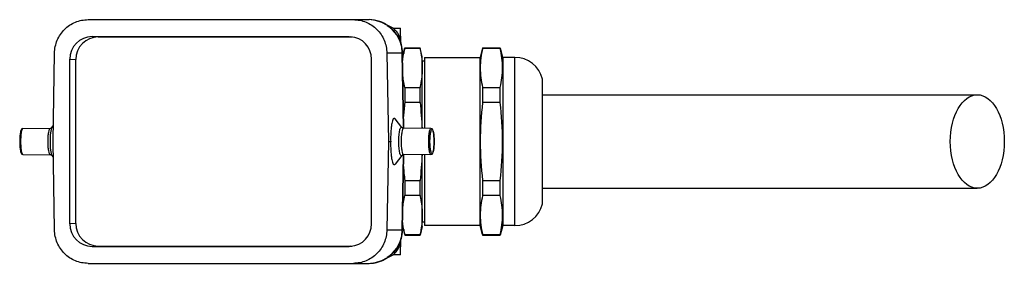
# Model space of a CAD drawing. Header units: millimetres. Extents: x 10 to 584, y 4 to 410.
# Tile 9 of 60: x 258.54 to 275.89, y 123.05 to 127.35. Entities that reach past the tile are written whole.
import ezdxf

# ---------------------------------------------------------------- set-up
doc = ezdxf.new("R2010")
doc.units = ezdxf.units.MM
doc.header["$LTSCALE"] = 32.67
doc.layers.get('0').update_dxf_attribs({"linetype": 'CONTINUOUS'})

msp = doc.modelspace()

# ---------------------------------------------------------------- linework, layer by layer
at = {"color": 7, "linetype": 'Continuous'}
for p, q in [((259.7425, 127.3516), (264.6867, 127.3516)), ((265.1165, 127.2016), (265.2461, 127.2016)), ((265.2509, 126.9265), (265.2461, 127.2016)), ((259.8142, 127.0516), (264.3444, 127.0516)), ((259.9205, 127.0465), (259.8142, 127.0516)), ((259.9205, 127.0465), (264.3969, 127.0465)), ((264.3444, 127.0516), (264.3648, 127.051)), ((264.3444, 127.0516), (264.3648, 127.0505)), ((265.281, 126.7016), (265.3212, 126.8516)), ((265.3212, 126.8516), (265.5908, 126.8516)), ((265.3212, 126.8516), (265.3212, 126.8443)), ((265.5908, 126.8443), (265.3212, 126.8443)), ((265.5908, 126.8443), (265.5908, 126.8516)), ((265.631, 126.7016), (265.5926, 126.8448)), ((266.6929, 126.8516), (266.6487, 126.6866)), ((266.6929, 126.8516), (267.0045, 126.8516)), ((266.6929, 126.8516), (266.6929, 126.8443)), ((267.0045, 126.8443), (266.6929, 126.8443)), ((267.0045, 126.8443), (267.0045, 126.8516)), ((267.0487, 126.6866), (267.0063, 126.8448)), ((259.1249, 125.2016), (259.1517, 126.7621)), ((259.4203, 126.6516), (259.5266, 126.6465)), ((259.4203, 123.7516), (259.4203, 126.6516)), ((259.5266, 123.7567), (259.5266, 126.6465)), ((264.7383, 123.7516), (264.7383, 126.6516)), ((265.2775, 126.7621), (265.0069, 126.7621)), ((265.0069, 126.7621), (265.0337, 125.2016)), ((265.2788, 126.7707), (265.2773, 126.771)), ((265.3003, 125.4364), (265.2775, 126.7621)), ((265.279, 126.762), (265.2775, 126.7621)), ((265.2791, 126.762), (265.3018, 125.4364)), ((265.631, 125.4332), (265.631, 126.7016)), ((265.6682, 126.6866), (266.6487, 126.6866)), ((265.6682, 126.6866), (265.6682, 125.4329)), ((266.6487, 123.7166), (266.6487, 126.6866)), ((267.2621, 126.6866), (267.0487, 126.6866)), ((267.0487, 126.6866), (267.0487, 123.7166)), ((267.2621, 123.7166), (267.2621, 126.6866)), ((265.6682, 126.6166), (265.631, 126.6166)), ((267.7487, 124.1016), (267.7487, 126.3016)), ((265.3212, 126.1569), (265.5908, 126.1569)), ((265.3212, 126.1569), (265.3212, 125.889)), ((265.5908, 125.889), (265.5908, 126.1569)), ((266.6929, 126.1569), (267.0045, 126.1569)), ((266.6929, 126.1569), (266.6929, 125.889)), ((267.0045, 125.889), (267.0045, 126.1569)), ((267.7487, 126.0266), (275.4089, 126.0266)), ((265.5908, 125.889), (265.3212, 125.889)), ((267.0045, 125.889), (266.6929, 125.889)), ((265.2709, 125.4487), (265.1515, 125.6005)), ((258.5939, 125.4318), (259.0782, 125.4364)), ((259.1064, 125.4487), (259.1296, 125.4782)), ((265.7835, 125.4318), (265.2992, 125.4364)), ((259.1517, 123.6411), (259.1249, 125.2016)), ((265.0337, 125.2016), (265.0069, 123.6411)), ((265.0337, 125.2016), (265.0737, 125.2016)), ((258.5939, 124.9714), (259.0782, 124.9668)), ((259.1064, 124.9544), (259.1296, 124.925)), ((265.2709, 124.9544), (265.1515, 124.8027)), ((265.2775, 123.6411), (265.3003, 124.9668)), ((265.3018, 124.9668), (265.2791, 123.6411)), ((265.7835, 124.9714), (265.2992, 124.9668)), ((265.631, 123.7016), (265.631, 124.9699)), ((265.6682, 124.9703), (265.6682, 123.7166)), ((265.3212, 124.5142), (265.5908, 124.5142)), ((265.3212, 124.5142), (265.3212, 124.2462)), ((265.5908, 124.2462), (265.5908, 124.5142)), ((266.6929, 124.5142), (267.0045, 124.5142)), ((266.6929, 124.5142), (266.6929, 124.2462)), ((267.0045, 124.2462), (267.0045, 124.5142)), ((265.5908, 124.2462), (265.3212, 124.2462)), ((267.0045, 124.2462), (266.6929, 124.2462)), ((267.7487, 124.3766), (275.4089, 124.3766)), ((259.5266, 123.7567), (259.4203, 123.7516)), ((265.281, 123.7016), (265.3194, 123.5584)), ((265.631, 123.7016), (265.5908, 123.5516)), ((265.631, 123.7866), (265.6682, 123.7866)), ((266.6487, 123.7166), (265.6682, 123.7166)), ((266.6911, 123.5584), (266.6487, 123.7166)), ((267.0487, 123.7166), (267.0045, 123.5516)), ((267.2621, 123.7166), (267.0487, 123.7166)), ((265.0069, 123.6411), (265.2775, 123.6411)), ((265.2788, 123.6325), (265.2773, 123.6322)), ((265.2775, 123.6411), (265.279, 123.6411)), ((265.3212, 123.5588), (265.5908, 123.5588)), ((265.3212, 123.5588), (265.3212, 123.5516)), ((265.3212, 123.5516), (265.5908, 123.5516)), ((265.5908, 123.5516), (265.5908, 123.5588)), ((266.6929, 123.5588), (267.0045, 123.5588)), ((266.6929, 123.5588), (266.6929, 123.5516)), ((266.6929, 123.5516), (267.0045, 123.5516)), ((267.0045, 123.5516), (267.0045, 123.5588)), ((259.8142, 123.3516), (259.9205, 123.3567)), ((259.8142, 123.3516), (264.3444, 123.3516)), ((259.9205, 123.3567), (264.3969, 123.3567)), ((264.3648, 123.3527), (264.3444, 123.3516)), ((264.3648, 123.3522), (264.3444, 123.3516)), ((265.2461, 123.2016), (265.2509, 123.4767)), ((265.2461, 123.2016), (265.1165, 123.2016)), ((259.7425, 123.0516), (264.6867, 123.0516))]:
    msp.add_line(p, q, dxfattribs=at)
for points in [[(265.2788, 126.7707), (265.2676, 126.871), (265.2341, 126.9823), (265.18, 127.0849), (265.1074, 127.1749), (265.0188, 127.2489), (264.9177, 127.3043), (264.8079, 127.339), (264.6956, 127.3515)], [(265.1161, 127.201), (265.1037, 127.2103), (265.0337, 127.2403), (265.0282, 127.2411)], [(264.6956, 123.0516), (264.8082, 123.0643), (264.9182, 123.099), (265.0193, 123.1546), (265.1079, 123.2288), (265.1806, 123.3191), (265.2345, 123.4219), (265.2678, 123.5334), (265.2788, 123.6325)], [(265.0283, 123.1621), (265.0337, 123.1629), (265.1037, 123.1929), (265.1161, 123.2022)]]:
    msp.add_lwpolyline(points, dxfattribs=at)
for centre, radius, start, end in [((264.6867, 126.7677), 0.5838, 89.13066, 89.99951), ((264.686, 126.7622), 0.5894, 70.51033, 89.06641), ((264.6865, 126.7653), 0.5863, 67.03554, 70.45248), ((264.685, 126.7623), 0.5897, 56.45183, 67.01982), ((264.686, 126.7639), 0.5878, 56.04151, 56.4441), ((267.1318, 126.439), 1.8554, 167.3812, 170.12403), ((264.5635, 126.7498), 0.7141, 0.98481, 1.70353), ((264.563, 126.7497), 0.7161, 1.44742, 1.67583), ((264.5628, 126.7497), 0.7164, 0.9848, 1.44742), ((267.2621, 126.1866), 0.5, 13.29707, 90), ((272.2059, 125.1169), 6.9278, 173.60124, 175.63312), ((272.2061, 125.2863), 6.9281, 184.36769, 186.39873), ((267.2621, 124.2166), 0.5, 270, 346.70293), ((264.5637, 123.6534), 0.714, 358.29638, 358.53459), ((264.5635, 123.6534), 0.7142, 358.53459, 359.01517), ((264.5629, 123.6534), 0.7163, 358.32113, 358.78385), ((264.5627, 123.6534), 0.7164, 358.78383, 359.01515), ((267.1318, 123.9642), 1.8554, 189.87599, 192.61879), ((264.6867, 123.6354), 0.5838, 270.00048, 270.8693), ((264.6866, 123.6383), 0.5867, 270.88147, 280.45243), ((264.6869, 123.636), 0.5844, 280.45565, 281.91314), ((264.6865, 123.6376), 0.5861, 281.91989, 288.82892), ((264.6864, 123.638), 0.5865, 288.82889, 292.99526), ((264.6851, 123.6408), 0.5895, 293.0098, 302.91386), ((264.6858, 123.6395), 0.588, 302.91914, 303.99747)]:
    msp.add_arc(centre, radius, start, end, dxfattribs=at)
for centre, major_axis, start_param, end_param in [((259.8142, 126.6516), (-0.001, 0.4), -0.0024555, 1.568277), ((259.9205, 126.6465), (-0.001, 0.4), -0.0024493, 1.5682709), ((264.3443, 126.6516), (0.001, 0.4), -1.5682771, -0.0495731), ((259.8142, 123.7516), (0.001, 0.4), -4.7098697, -3.1391372), ((259.9205, 123.7567), (0.001, 0.4), -4.7098635, -3.1391434), ((264.3443, 123.7516), (-0.001, 0.4), -3.0920196, -1.5733155)]:
    msp.add_ellipse(centre, major_axis=major_axis, ratio=0.9848076, start_param=start_param, end_param=end_param, dxfattribs=at)
msp.add_ellipse((275.4089, 125.2016), major_axis=(0, 0.825), ratio=0.5773503, dxfattribs=at)
for points, knots in [([(259.1517, 126.7621), (259.153, 126.8392), (259.1856, 126.9942), (259.3173, 127.1899), (259.5123, 127.3209), (259.6664, 127.3516), (259.7425, 127.3516)], [0, 0, 0, 0, 0.2517653, 0.5024827, 0.751751, 1, 1, 1, 1]), ([(264.4161, 127.3516), (264.4921, 127.3516), (264.6462, 127.3209), (264.8412, 127.1899), (264.973, 126.9942), (265.0056, 126.8392), (265.0069, 126.7621)], [0, 0, 0, 0, 0.248249, 0.4975173, 0.7482348, 1, 1, 1, 1]), ([(265.0143, 127.2514), (265.092, 127.1991), (265.2242, 127.0544), (265.2746, 126.8651), (265.2773, 126.771)], [0, 0, 0, 0, 0.498647, 1, 1, 1, 1]), ([(265.1165, 127.2016), (265.116, 127.2016), (265.1201, 127.199), (265.122, 127.1969), (265.1301, 127.1908), (265.1426, 127.18), (265.1627, 127.1607), (265.1868, 127.131), (265.2106, 127.0925), (265.2309, 127.0454), (265.2458, 126.9898), (265.2501, 126.9496), (265.2508, 126.9283)], [0, 0, 0, 0, 0.0051542, 0.0223016, 0.0504642, 0.0882145, 0.1871054, 0.3105054, 0.4539778, 0.6161489, 0.7975611, 1, 1, 1, 1]), ([(265.5908, 126.8443), (265.5972, 126.8159), (265.6199, 126.7027), (265.631, 126.587), (265.631, 126.5006)], [0, 0, 0, 0, 0.2522217, 1, 1, 1, 1]), ([(265.279, 126.762), (265.279, 126.762), (265.279, 126.762), (265.279, 126.762), (265.279, 126.762)], [0, 0, 0, 0, 0.2596865, 1, 1, 1, 1]), ([(265.631, 126.5006), (265.631, 126.4143), (265.6199, 126.2985), (265.5972, 126.1854), (265.5908, 126.1569)], [0, 0, 0, 0, 0.7477783, 1, 1, 1, 1]), ([(265.1515, 125.6005), (265.1477, 125.6054), (265.1353, 125.6154), (265.1147, 125.5956), (265.104, 125.5642), (265.0916, 125.5151), (265.0828, 125.4512), (265.0762, 125.375), (265.0729, 125.2904), (265.073, 125.2316), (265.0737, 125.2016)], [0, 0, 0, 0, 0.042139, 0.0846801, 0.1612639, 0.2758123, 0.4245093, 0.6006288, 0.7956663, 1, 1, 1, 1]), ([(258.5939, 125.4318), (258.5647, 125.4315), (258.547, 125.3554), (258.5397, 125.2835), (258.5376, 125.2296), (258.5376, 125.2016)], [0, 0, 0, 0, 0.3599042, 0.6544258, 1, 1, 1, 1]), ([(258.5939, 125.4318), (258.5861, 125.4317), (258.5727, 125.4024), (258.5639, 125.3583), (258.5555, 125.2847), (258.554, 125.2309), (258.554, 125.2016)], [0, 0, 0, 0, 0.0979903, 0.3146002, 0.6301356, 1, 1, 1, 1]), ([(259.0375, 125.2016), (259.0375, 125.2315), (259.039, 125.2863), (259.0476, 125.3615), (259.0565, 125.4064), (259.0703, 125.4363), (259.0782, 125.4364)], [0, 0, 0, 0, 0.3698644, 0.6853998, 0.9020097, 1, 1, 1, 1]), ([(259.1064, 125.4487), (259.0992, 125.4396), (259.0899, 125.4091), (259.0798, 125.3547), (259.0735, 125.2825), (259.072, 125.2296), (259.072, 125.2016)], [0, 0, 0, 0, 0.1389208, 0.3679944, 0.6656225, 1, 1, 1, 1]), ([(259.0782, 125.4364), (259.0818, 125.4364), (259.0922, 125.4379), (259.1022, 125.4434), (259.1064, 125.4487)], [0, 0, 0, 0, 0.348692, 1, 1, 1, 1]), ([(265.2175, 125.2016), (265.2175, 125.2381), (265.2193, 125.2907), (265.2263, 125.3565), (265.2326, 125.3959), (265.2409, 125.4262), (265.248, 125.4456), (265.2608, 125.4578), (265.2686, 125.4517), (265.2709, 125.4487)], [0, 0, 0, 0, 0.3998258, 0.5756049, 0.7239866, 0.8384233, 0.9152661, 0.9583104, 1, 1, 1, 1]), ([(265.2992, 125.4364), (265.2913, 125.4364), (265.2773, 125.4065), (265.2685, 125.3617), (265.2598, 125.2865), (265.2583, 125.2316), (265.2583, 125.2016)], [0, 0, 0, 0, 0.0973731, 0.3137363, 0.6295465, 1, 1, 1, 1]), ([(265.2709, 125.4487), (265.2717, 125.4477), (265.279, 125.4402), (265.2901, 125.4364), (265.2992, 125.4364)], [0, 0, 0, 0, 0.1271254, 1, 1, 1, 1]), ([(265.7434, 125.2016), (265.7434, 125.231), (265.7449, 125.2848), (265.7534, 125.3586), (265.7621, 125.4025), (265.7758, 125.4318), (265.7835, 125.4318)], [0, 0, 0, 0, 0.3704511, 0.6862627, 0.9026266, 1, 1, 1, 1]), ([(265.8397, 125.2016), (265.8397, 125.2296), (265.8377, 125.2835), (265.8304, 125.3554), (265.8126, 125.4315), (265.7835, 125.4318)], [0, 0, 0, 0, 0.3455851, 0.6401041, 1, 1, 1, 1]), ([(265.7664, 125.2015), (265.7664, 125.2283), (265.7682, 125.2782), (265.7738, 125.3361), (265.7821, 125.3748), (265.7873, 125.3948), (265.8029, 125.4204), (265.8186, 125.3949), (265.8237, 125.3749), (265.8321, 125.3362), (265.8376, 125.2784), (265.8394, 125.2285), (265.8394, 125.2017)], [0, 0, 0, 0, 0.1850438, 0.342883, 0.4043318, 0.451312, 0.5002066, 0.5489604, 0.5958616, 0.657241, 0.8149862, 1, 1, 1, 1]), ([(258.5376, 125.2016), (258.5376, 125.1736), (258.5397, 125.1196), (258.547, 125.0477), (258.5647, 124.9717), (258.5939, 124.9714)], [0, 0, 0, 0, 0.3455851, 0.6401041, 1, 1, 1, 1]), ([(258.554, 125.2016), (258.554, 125.1722), (258.5555, 125.1185), (258.5639, 125.0448), (258.5727, 125.0008), (258.5861, 124.9715), (258.5939, 124.9714)], [0, 0, 0, 0, 0.3698644, 0.6853998, 0.9020097, 1, 1, 1, 1]), ([(259.0782, 124.9668), (259.0703, 124.9669), (259.0565, 124.9968), (259.0476, 125.0417), (259.039, 125.1168), (259.0375, 125.1716), (259.0375, 125.2016)], [0, 0, 0, 0, 0.0979903, 0.3146002, 0.6301356, 1, 1, 1, 1]), ([(259.072, 125.2016), (259.072, 125.1736), (259.0735, 125.1206), (259.0798, 125.0484), (259.0899, 124.9941), (259.0992, 124.9636), (259.1064, 124.9544)], [0, 0, 0, 0, 0.3343752, 0.6320046, 0.8610789, 1, 1, 1, 1]), ([(265.0737, 125.2016), (265.073, 125.1715), (265.0729, 125.1128), (265.0762, 125.0282), (265.0828, 124.952), (265.0916, 124.8881), (265.104, 124.839), (265.1147, 124.8076), (265.1353, 124.7878), (265.1477, 124.7978), (265.1515, 124.8027)], [0, 0, 0, 0, 0.2043331, 0.399366, 0.5754833, 0.7241801, 0.8387317, 0.9153185, 0.9578607, 1, 1, 1, 1]), ([(265.2709, 124.9544), (265.2686, 124.9514), (265.2608, 124.9454), (265.248, 124.9576), (265.2409, 124.9769), (265.2326, 125.0073), (265.2263, 125.0467), (265.2193, 125.1125), (265.2175, 125.1651), (265.2175, 125.2016)], [0, 0, 0, 0, 0.0416896, 0.0847339, 0.1615767, 0.2760134, 0.4243951, 0.6001742, 1, 1, 1, 1]), ([(265.2583, 125.2016), (265.2583, 125.1716), (265.2598, 125.1167), (265.2685, 125.0414), (265.2773, 124.9966), (265.2913, 124.9667), (265.2992, 124.9668)], [0, 0, 0, 0, 0.3704511, 0.6862627, 0.9026267, 1, 1, 1, 1]), ([(265.7835, 124.9714), (265.7758, 124.9713), (265.7621, 125.0007), (265.7534, 125.0446), (265.7449, 125.1183), (265.7434, 125.1722), (265.7434, 125.2016)], [0, 0, 0, 0, 0.0973734, 0.3137373, 0.6295489, 1, 1, 1, 1]), ([(265.8394, 125.2017), (265.8394, 125.1749), (265.8377, 125.1249), (265.8321, 125.0671), (265.8237, 125.0283), (265.8186, 125.0083), (265.803, 124.9828), (265.7873, 125.0082), (265.7822, 125.0282), (265.7738, 125.0669), (265.7682, 125.1248), (265.7664, 125.1746), (265.7664, 125.2015)], [0, 0, 0, 0, 0.1850438, 0.342883, 0.4043318, 0.451312, 0.5002066, 0.5489604, 0.5958616, 0.657241, 0.8149862, 1, 1, 1, 1]), ([(265.7835, 124.9714), (265.8126, 124.9717), (265.8304, 125.0477), (265.8377, 125.1196), (265.8397, 125.1736), (265.8397, 125.2016)], [0, 0, 0, 0, 0.3599042, 0.6544258, 1, 1, 1, 1]), ([(259.1064, 124.9544), (259.1056, 124.9555), (259.0984, 124.963), (259.0873, 124.9667), (259.0782, 124.9668)], [0, 0, 0, 0, 0.1271254, 1, 1, 1, 1]), ([(265.2992, 124.9668), (265.2955, 124.9668), (265.2851, 124.9653), (265.2752, 124.9598), (265.2709, 124.9544)], [0, 0, 0, 0, 0.348692, 1, 1, 1, 1]), ([(265.5908, 124.2462), (265.5972, 124.2178), (265.6199, 124.1046), (265.631, 123.9889), (265.631, 123.9025)], [0, 0, 0, 0, 0.2522217, 1, 1, 1, 1]), ([(265.631, 123.9025), (265.631, 123.8162), (265.6199, 123.7005), (265.5972, 123.5873), (265.5908, 123.5588)], [0, 0, 0, 0, 0.7477783, 1, 1, 1, 1]), ([(259.7425, 123.0516), (259.6664, 123.0516), (259.5123, 123.0823), (259.3173, 123.2133), (259.1856, 123.409), (259.153, 123.564), (259.1517, 123.6411)], [0, 0, 0, 0, 0.248249, 0.4975173, 0.7482348, 1, 1, 1, 1]), ([(265.0069, 123.6411), (265.0056, 123.564), (264.973, 123.409), (264.8412, 123.2133), (264.6462, 123.0823), (264.4921, 123.0516), (264.4161, 123.0516)], [0, 0, 0, 0, 0.2517653, 0.5024827, 0.751751, 1, 1, 1, 1]), ([(265.2773, 123.6322), (265.2746, 123.5381), (265.2243, 123.349), (265.0922, 123.2043), (265.0146, 123.152)], [0, 0, 0, 0, 0.5013511, 1, 1, 1, 1]), ([(265.279, 123.6411), (265.279, 123.6411), (265.279, 123.6411), (265.279, 123.6411), (265.279, 123.6411)], [0, 0, 0, 0, 0.7403134, 1, 1, 1, 1]), ([(265.1167, 123.2016), (265.1161, 123.2016), (265.1203, 123.204), (265.122, 123.2063), (265.13, 123.2122), (265.1424, 123.223), (265.1624, 123.2421), (265.1863, 123.2716), (265.21, 123.3098), (265.2305, 123.3565), (265.2454, 123.4116), (265.2499, 123.4515), (265.2507, 123.4726)], [0, 0, 0, 0, 0.0053568, 0.0222773, 0.0501047, 0.0877419, 0.1868194, 0.310185, 0.4537559, 0.616077, 0.7976222, 1, 1, 1, 1])]:
    msp.add_open_spline(points, degree=3, knots=knots, dxfattribs=at)
for points in [[(266.6929, 126.8443), (266.6678, 126.7317), (266.6377, 126.5006), (266.6678, 126.2695), (266.6929, 126.1569)], [(267.0045, 126.1569), (267.0296, 126.2695), (267.0597, 126.5006), (267.0296, 126.7317), (267.0045, 126.8443)], [(265.2817, 126.5457), (265.284, 126.6165), (265.2918, 126.6874), (265.3039, 126.7572)], [(265.3212, 126.1569), (265.3041, 126.2334), (265.2916, 126.3112), (265.2854, 126.3893)], [(265.5908, 125.889), (265.6077, 125.7375), (265.62, 125.5855), (265.6262, 125.4333)], [(266.6929, 125.889), (266.6675, 125.6609), (266.638, 125.2016), (266.6675, 124.7423), (266.6929, 124.5142)], [(267.0045, 124.5142), (267.03, 124.7423), (267.0594, 125.2016), (267.03, 125.6609), (267.0045, 125.889)], [(265.6262, 124.9699), (265.62, 124.8177), (265.6077, 124.6656), (265.5908, 124.5142)], [(265.2854, 124.0139), (265.2916, 124.092), (265.3041, 124.1698), (265.3212, 124.2462)], [(266.6929, 124.2462), (266.6678, 124.1337), (266.6377, 123.9025), (266.6678, 123.6714), (266.6929, 123.5588)], [(267.0045, 123.5588), (267.0296, 123.6714), (267.0597, 123.9025), (267.0296, 124.1337), (267.0045, 124.2462)], [(265.3039, 123.646), (265.2918, 123.7158), (265.284, 123.7866), (265.2817, 123.8574)]]:
    msp.add_open_spline(points, degree=3, dxfattribs=at)

doc.saveas('drawing.dxf')
